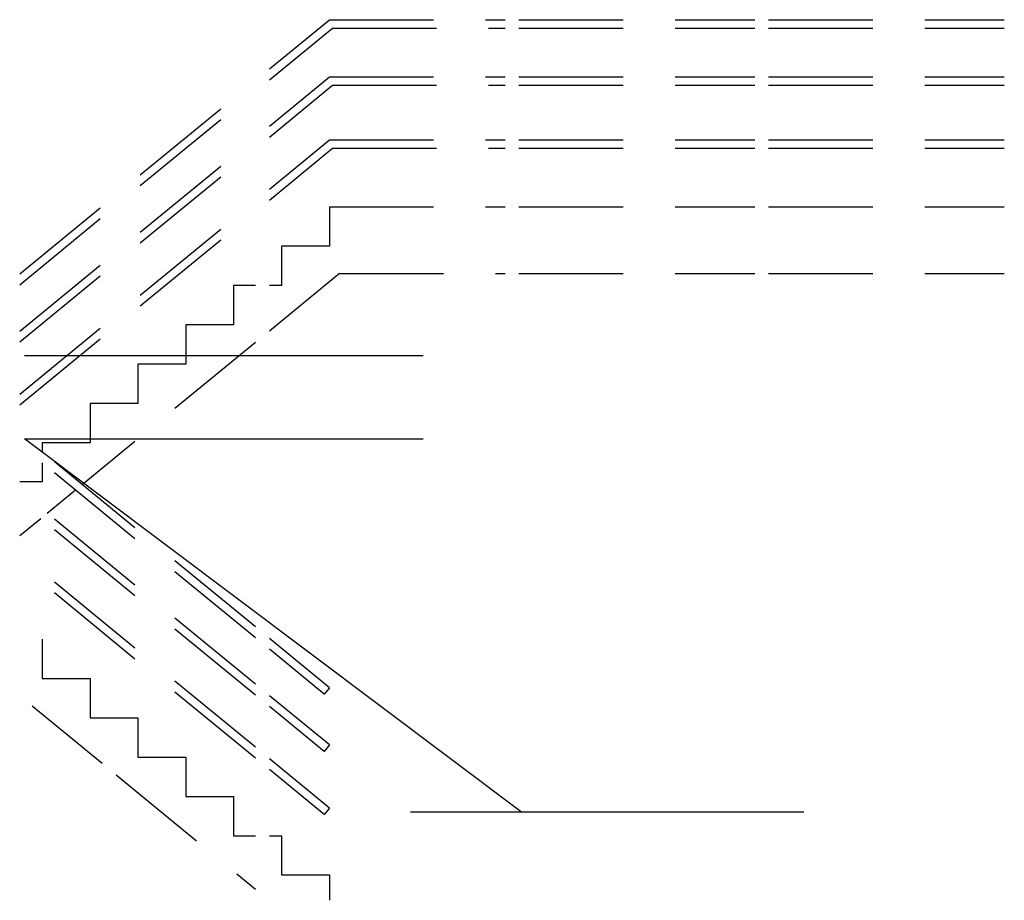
# Model space of a CAD drawing. Extents: x -84711 to 98481, y -64904 to 90945.
# Tile 3 of 29: x 23851 to 28582, y -64904 to -60671. Entities that reach past the tile are written whole.
import ezdxf

# ---------------------------------------------------------------- set-up
doc = ezdxf.new("R2010")
doc.units = 0
doc.header["$LTSCALE"] = 2000
doc.header["$MEASUREMENT"] = 0
doc.linetypes.add('HIDDEN', pattern=[0.375, 0.25, -0.125])
doc.layers.add('ALGEM-ARC', color=15, linetype='CONTINUOUS')

msp = doc.modelspace()

# ---------------------------------------------------------------- linework, layer by layer
at = {"layer": 'ALGEM-ARC', "linetype": 'HIDDEN'}
for p, q in [((25050.4, -60907.7), (25338.9, -60670.7)), ((25338.9, -60670.7), (26182.9, -60670.7)), ((26249.9, -60670.7), (27382.4, -60670.7)), ((27449.4, -60670.7), (28581.9, -60670.7)), ((25050.4, -60959.4), (25353.2, -60710.7)), ((25353.2, -60710.7), (26182.9, -60710.7)), ((26249.9, -60710.7), (27382.4, -60710.7)), ((27449.4, -60710.7), (28581.9, -60710.7)), ((23850.9, -61892.8), (24983.4, -60962.7)), ((25050.4, -61182.9), (25338.9, -60946)), ((25338.9, -60946), (26182.9, -60946)), ((26249.9, -60946), (27382.4, -60946)), ((27449.4, -60946), (28581.9, -60946)), ((23850.9, -61944.5), (24983.4, -61014.4)), ((25050.4, -61234.7), (25353.2, -60986)), ((25353.2, -60986), (26182.9, -60986)), ((26249.9, -60986), (27382.4, -60986)), ((27449.4, -60986), (28581.9, -60986)), ((23850.9, -62168), (24983.4, -61238)), ((25050.4, -61485.8), (25338.9, -61248.8)), ((25338.9, -61248.8), (26182.9, -61248.8)), ((26249.9, -61248.8), (27382.4, -61248.8)), ((27449.4, -61248.8), (28581.9, -61248.8)), ((23850.9, -62219.8), (24983.4, -61289.7)), ((25050.4, -61537.5), (25353.2, -61288.8)), ((25353.2, -61288.8), (26182.9, -61288.8)), ((26249.9, -61288.8), (27382.4, -61288.8)), ((27449.4, -61288.8), (28581.9, -61288.8)), ((23850.9, -62470.9), (24983.4, -61540.8)), ((23850.9, -62522.6), (24983.4, -61592.6)), ((25338.9, -61570.7), (26182.9, -61570.7)), ((26249.9, -61570.7), (27382.4, -61570.7)), ((27449.4, -61570.7), (28581.9, -61570.7)), ((25387.2, -61890.7), (25050.4, -62167.4)), ((25387.2, -61890.7), (26182.9, -61890.7)), ((26249.9, -61890.7), (27382.4, -61890.7)), ((27449.4, -61890.7), (28581.9, -61890.7)), ((24983.4, -61948.5), (24878.9, -61948.5)), ((24878.9, -61948.5), (24878.9, -62137.4)), ((24878.9, -62137.4), (24648.9, -62137.4)), ((24648.9, -62137.4), (24648.9, -62326.3)), ((24983.4, -62222.4), (24150.8, -62906.1)), ((24648.9, -62326.3), (24418.9, -62326.3)), ((24418.9, -62326.3), (24418.9, -62515.2)), ((24418.9, -62515.2), (24188.9, -62515.2)), ((24188.9, -62515.2), (24188.9, -62704.1)), ((24983.4, -63589.9), (23850.9, -62659.8)), ((24983.4, -63641.7), (23850.9, -62711.6)), ((24188.9, -62704.1), (23958.9, -62704.1)), ((23958.9, -62704.1), (23958.9, -62748.5)), ((23958.9, -62800.3), (23958.9, -62892.9)), ((23958.9, -62892.9), (23850.9, -62892.9)), ((24983.4, -63865.2), (23850.9, -62935.1)), ((24119.3, -62932), (23983.2, -63043.8)), ((24983.4, -63916.9), (23850.9, -62986.9)), ((23951.7, -63069.7), (23850.9, -63152.5)), ((24983.4, -64168), (23850.9, -63237.9)), ((24983.4, -64219.8), (23850.9, -63289.7)), ((23958.9, -63648.5), (23958.9, -63837.4)), ((25338.9, -63881.8), (25050.4, -63644.9)), ((25313.5, -63912.8), (25050.4, -63696.7)), ((23958.9, -63837.4), (24188.9, -63837.4)), ((24188.9, -63837.4), (24188.9, -64026.3)), ((25338.9, -63881.8), (25313.5, -63912.8)), ((25338.9, -64157.1), (25050.4, -63920.2)), ((23910.5, -63968.5), (24247.4, -64245.2)), ((25313.5, -64188.1), (25050.4, -63972)), ((24188.9, -64026.3), (24418.9, -64026.3)), ((24418.9, -64026.3), (24418.9, -64215.2)), ((25338.9, -64157.1), (25313.5, -64188.1)), ((24418.9, -64215.2), (24648.9, -64215.2)), ((24648.9, -64215.2), (24648.9, -64404.1)), ((25338.9, -64460), (25050.4, -64223)), ((25313.5, -64490.9), (25050.4, -64274.8)), ((24314.4, -64300.2), (24983.4, -64849.6)), ((24648.9, -64404.1), (24878.9, -64404.1)), ((24878.9, -64404.1), (24878.9, -64593)), ((25338.9, -64460), (25313.5, -64490.9)), ((24878.9, -64593), (24983.4, -64593)), ((25050.4, -64593), (25108.9, -64593)), ((25108.9, -64593), (25108.9, -64781.8)), ((25108.9, -64781.8), (25338.9, -64781.8)), ((25338.9, -64781.8), (25338.9, -64903.7))]:
    msp.add_line(p, q, dxfattribs=at)
at = {"layer": 'ALGEM-ARC'}
for p, q in [((23873.9, -62285.7), (25790.3, -62285.7)), ((23873.9, -62685.7), (25790.3, -62685.7)), ((26261.4, -64480.7), (23873.9, -62685.7)), ((27618, -64480.7), (25728.7, -64480.7))]:
    msp.add_line(p, q, dxfattribs=at)
at = {"layer": 'ALGEM-ARC', "linetype": 'HIDDEN'}
msp.add_lwpolyline([(25338.9, -61570.7), (25338.9, -61759.6), (25108.9, -61759.6), (25108.9, -61948.5), (25050.4, -61948.5)], dxfattribs=at)

doc.saveas('drawing.dxf')
